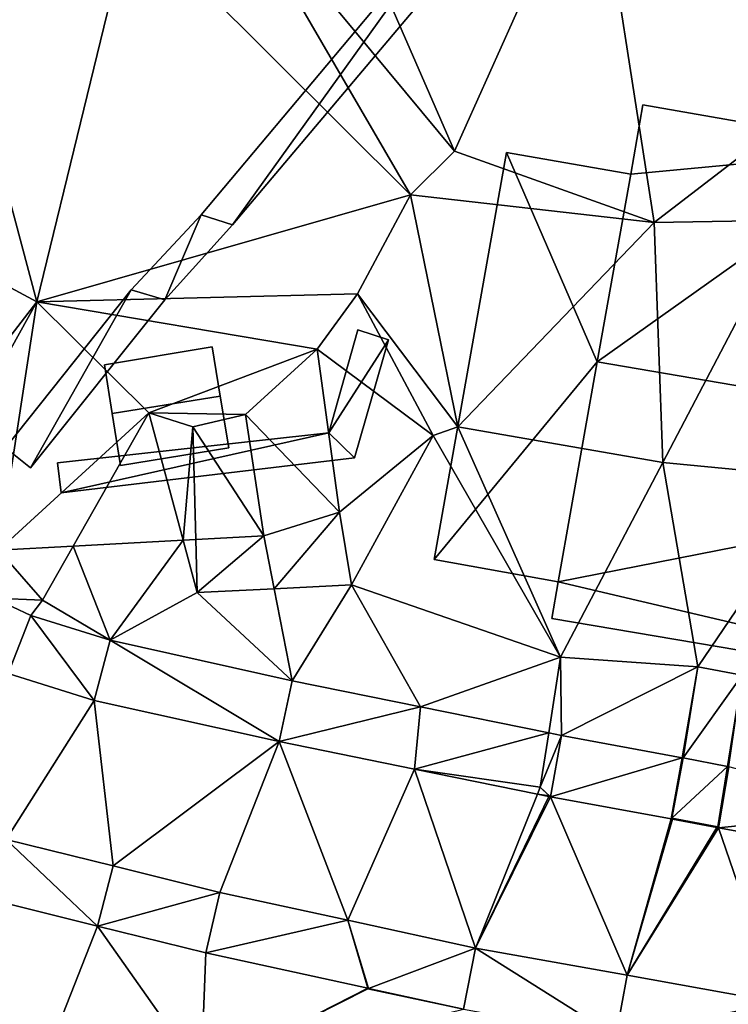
# Model space of a CAD drawing. Header units: inches. Extents: x 92348 to 92626, y 1600224 to 1600387.
# Tile 15 of 117: x 92435 to 92453, y 1600278 to 1600303. Entities that reach past the tile are written whole.
import ezdxf

# ---------------------------------------------------------------- set-up
doc = ezdxf.new("R2010")
doc.units = ezdxf.units.IN
doc.header["$MEASUREMENT"] = 0
for name, color, linetype in [('Bygning', 10, 'Continuous'), ('Objekter_Hekk', 10, 'Continuous'), ('Objekter_Mur', 10, 'Continuous'), ('Terreng_ortofoto', 10, 'Continuous'), ('Veg', 10, 'Continuous')]:
    doc.layers.add(name, color=color, linetype=linetype)

msp = doc.modelspace()

# ---------------------------------------------------------------- linework, layer by layer
at = {"layer": 'Bygning', "color": 74, "true_color": 0x55aa00}
for points in [[(92450.318, 1600299.137, 115.72), (92450.619, 1600300.861, 114.73), (92450.619, 1600300.861, 111.309), (92450.318, 1600299.137, 111.11)], [(92450.619, 1600300.861, 114.73), (92456.947, 1600299.762, 114.73), (92456.947, 1600299.762, 111.134), (92450.619, 1600300.861, 111.309)], [(92445.41, 1600289.525, 112.17), (92447.219, 1600299.679, 112.17), (92447.219, 1600299.679, 111.048), (92445.41, 1600289.525, 109.503)], [(92445.41, 1600289.525, 112.39), (92447.219, 1600299.679, 112.42), (92447.219, 1600299.679, 111.048), (92445.41, 1600289.525, 109.503)], [(92447.219, 1600299.679, 112.17), (92445.41, 1600289.525, 112.17), (92445.41, 1600289.525, 112.92), (92447.219, 1600299.679, 112.92)], [(92447.219, 1600299.679, 112.17), (92445.41, 1600289.525, 112.17), (92445.41, 1600289.525, 112.92), (92447.219, 1600299.679, 112.92)], [(92447.219, 1600299.679, 112.17), (92450.318, 1600299.137, 112.17), (92450.318, 1600299.137, 111.11), (92447.219, 1600299.679, 111.048)], [(92447.219, 1600299.679, 112.42), (92450.318, 1600299.137, 112.25), (92450.318, 1600299.137, 111.11), (92447.219, 1600299.679, 111.048)], [(92450.318, 1600299.137, 112.17), (92447.219, 1600299.679, 112.17), (92447.219, 1600299.679, 112.92), (92450.318, 1600299.137, 112.92)], [(92450.318, 1600299.137, 112.17), (92447.219, 1600299.679, 112.17), (92447.219, 1600299.679, 112.92), (92450.318, 1600299.137, 112.92)], [(92450.318, 1600299.137, 112.17), (92449.481, 1600294.453, 112.17), (92449.481, 1600294.453, 110.373), (92450.318, 1600299.137, 111.11)], [(92449.481, 1600294.453, 118.39), (92450.318, 1600299.137, 115.72), (92450.318, 1600299.137, 112.17), (92449.481, 1600294.453, 112.17)], [(92450.318, 1600299.137, 112.25), (92449.481, 1600294.453, 112.264), (92449.481, 1600294.453, 110.373), (92450.318, 1600299.137, 111.11)], [(92449.481, 1600294.453, 112.17), (92450.318, 1600299.137, 112.17), (92450.318, 1600299.137, 112.92), (92449.481, 1600294.453, 112.92)], [(92449.481, 1600294.453, 112.17), (92450.318, 1600299.137, 112.17), (92450.318, 1600299.137, 112.92), (92449.481, 1600294.453, 112.92)], [(92437.179, 1600294.381, 112.7), (92439.871, 1600294.828, 112.7), (92439.871, 1600294.828, 111.063), (92437.179, 1600294.381, 111.003)], [(92440.072, 1600293.603, 113.38), (92439.871, 1600294.828, 112.7), (92437.179, 1600294.381, 112.7), (92437.37, 1600293.166, 113.38)], [(92440.072, 1600293.603, 113.38), (92439.871, 1600294.828, 112.7), (92437.179, 1600294.381, 112.7), (92437.37, 1600293.166, 113.38)], [(92439.871, 1600294.828, 112.7), (92440.072, 1600293.603, 113.38), (92440.072, 1600293.603, 111.021), (92439.871, 1600294.828, 111.063)], [(92437.37, 1600293.166, 113.38), (92437.179, 1600294.381, 112.7), (92437.179, 1600294.381, 111.003), (92437.37, 1600293.166, 110.869)], [(92449.481, 1600294.453, 112.17), (92448.509, 1600288.972, 112.17), (92448.509, 1600288.972, 109.457), (92449.481, 1600294.453, 110.373)], [(92448.509, 1600288.972, 115.41), (92449.481, 1600294.453, 118.39), (92449.481, 1600294.453, 112.17), (92448.509, 1600288.972, 112.17)], [(92449.481, 1600294.453, 112.264), (92448.509, 1600288.972, 112.28), (92448.509, 1600288.972, 109.457), (92449.481, 1600294.453, 110.373)], [(92448.509, 1600288.972, 112.17), (92449.481, 1600294.453, 112.17), (92449.481, 1600294.453, 112.92), (92448.509, 1600288.972, 112.92)], [(92448.509, 1600288.972, 112.17), (92449.481, 1600294.453, 112.17), (92449.481, 1600294.453, 112.92), (92448.509, 1600288.972, 112.92)], [(92437.37, 1600293.166, 113.38), (92437.58, 1600291.87, 112.7), (92440.282, 1600292.307, 112.7), (92440.072, 1600293.603, 113.38)], [(92437.37, 1600293.166, 113.38), (92437.58, 1600291.87, 112.7), (92440.282, 1600292.307, 112.7), (92440.072, 1600293.603, 113.38)], [(92440.072, 1600293.603, 113.38), (92440.282, 1600292.307, 112.7), (92440.282, 1600292.307, 110.765), (92440.072, 1600293.603, 111.021)], [(92437.58, 1600291.87, 112.7), (92437.37, 1600293.166, 113.38), (92437.37, 1600293.166, 110.869), (92437.58, 1600291.87, 110.603)], [(92440.282, 1600292.307, 112.7), (92437.58, 1600291.87, 112.7), (92437.58, 1600291.87, 110.603), (92440.282, 1600292.307, 110.765)], [(92448.509, 1600288.972, 112.17), (92445.41, 1600289.525, 112.17), (92445.41, 1600289.525, 109.503), (92448.509, 1600288.972, 109.457)], [(92448.509, 1600288.972, 112.28), (92445.41, 1600289.525, 112.39), (92445.41, 1600289.525, 109.503), (92448.509, 1600288.972, 109.457)], [(92445.41, 1600289.525, 112.17), (92448.509, 1600288.972, 112.17), (92448.509, 1600288.972, 112.92), (92445.41, 1600289.525, 112.92)], [(92445.41, 1600289.525, 112.17), (92448.509, 1600288.972, 112.17), (92448.509, 1600288.972, 112.92), (92445.41, 1600289.525, 112.92)], [(92448.348, 1600288.056, 114.91), (92448.509, 1600288.972, 115.41), (92448.509, 1600288.972, 109.457), (92448.348, 1600288.056, 109.307)], [(92462.839, 1600285.605, 114.91), (92448.348, 1600288.056, 114.91), (92448.348, 1600288.056, 109.307), (92462.839, 1600285.605, 109.194)]]:
    msp.add_3dface(points, dxfattribs=at)
at = {"layer": 'Terreng_ortofoto'}
for points in [[(92445.919, 1600299.712, 111), (92442.398, 1600307.778, 111.5), (92440.128, 1600306.68, 111.47)], [(92445.919, 1600299.712, 111), (92449.413, 1600307.495, 112), (92442.398, 1600307.778, 111.5)], [(92450.9, 1600297.934, 111), (92449.413, 1600307.495, 112), (92445.919, 1600299.712, 111)], [(92450.9, 1600297.934, 111), (92457.423, 1600302.934, 111.654), (92449.413, 1600307.495, 112)], [(92457.423, 1600302.934, 111.654), (92456.785, 1600306.512, 112), (92449.413, 1600307.495, 112)], [(92444.823, 1600298.617, 111), (92440.128, 1600306.68, 111.47), (92437.841, 1600305.573, 111.44)], [(92445.919, 1600299.712, 111), (92440.128, 1600306.68, 111.47), (92444.823, 1600298.617, 111)], [(92437.841, 1600305.573, 111.44), (92433.571, 1600303.141, 111.38), (92435.494, 1600295.954, 111)], [(92444.823, 1600298.617, 111), (92437.841, 1600305.573, 111.44), (92435.494, 1600295.954, 111)], [(92435.494, 1600295.954, 111), (92433.571, 1600303.141, 111.38), (92433.755, 1600296.885, 111)], [(92450.9, 1600297.934, 111), (92454.284, 1600297.985, 111), (92457.423, 1600302.934, 111.654)], [(92450.9, 1600297.934, 111), (92445.919, 1600299.712, 111), (92444.823, 1600298.617, 111)], [(92444.823, 1600298.617, 111), (92435.494, 1600295.954, 111), (92443.494, 1600296.147, 111)], [(92445.998, 1600292.836, 110), (92444.823, 1600298.617, 111), (92443.494, 1600296.147, 111)], [(92445.998, 1600292.836, 110), (92450.9, 1600297.934, 111), (92444.823, 1600298.617, 111)], [(92451.12, 1600291.946, 110), (92450.9, 1600297.934, 111), (92445.998, 1600292.836, 110)], [(92451.12, 1600291.946, 110), (92454.284, 1600297.985, 111), (92450.9, 1600297.934, 111)], [(92451.12, 1600291.946, 110), (92455.184, 1600291.55, 110), (92454.284, 1600297.985, 111)], [(92431.349, 1600290.589, 110.075), (92435.494, 1600295.954, 111), (92433.755, 1600296.885, 111)], [(92442.491, 1600294.769, 111), (92443.494, 1600296.147, 111), (92435.494, 1600295.954, 111)], [(92445.383, 1600292.62, 110), (92443.494, 1600296.147, 111), (92442.491, 1600294.769, 111)], [(92445.998, 1600292.836, 110), (92443.494, 1600296.147, 111), (92445.383, 1600292.62, 110)], [(92431.349, 1600290.589, 110.075), (92432.2, 1600290.017, 109.997), (92435.494, 1600295.954, 111)], [(92432.2, 1600290.017, 109.997), (92434.539, 1600289.762, 110), (92435.494, 1600295.954, 111)], [(92438.291, 1600293.186, 111), (92435.494, 1600295.954, 111), (92434.539, 1600289.762, 110)], [(92438.291, 1600293.186, 111), (92442.491, 1600294.769, 111), (92435.494, 1600295.954, 111)], [(92438.291, 1600293.186, 111), (92440.702, 1600293.14, 111), (92442.491, 1600294.769, 111)], [(92442.491, 1600294.769, 111), (92440.702, 1600293.14, 111), (92443.046, 1600290.704, 110)], [(92445.383, 1600292.62, 110), (92442.491, 1600294.769, 111), (92443.046, 1600290.704, 110)], [(92438.291, 1600293.186, 111), (92434.539, 1600289.762, 110), (92436.398, 1600289.862, 110)], [(92438.291, 1600293.186, 111), (92436.398, 1600289.862, 110), (92439.146, 1600290.009, 110)], [(92438.291, 1600293.186, 111), (92439.146, 1600290.009, 110), (92439.384, 1600292.831, 111)], [(92438.291, 1600293.186, 111), (92439.384, 1600292.831, 111), (92440.702, 1600293.14, 111)], [(92439.384, 1600292.831, 111), (92441.161, 1600290.117, 110), (92440.702, 1600293.14, 111)], [(92443.046, 1600290.704, 110), (92440.702, 1600293.14, 111), (92441.161, 1600290.117, 110)], [(92439.384, 1600292.831, 111), (92439.146, 1600290.009, 110), (92439.461, 1600290.026, 110)], [(92439.384, 1600292.831, 111), (92439.461, 1600290.026, 110), (92441.161, 1600290.117, 110)], [(92448.563, 1600287.09, 109.16), (92445.998, 1600292.836, 110), (92445.383, 1600292.62, 110)], [(92451.12, 1600291.946, 110), (92445.998, 1600292.836, 110), (92448.563, 1600287.09, 109.16)], [(92445.383, 1600292.62, 110), (92443.046, 1600290.704, 110), (92443.344, 1600288.892, 109.37)], [(92448.563, 1600287.09, 109.16), (92445.383, 1600292.62, 110), (92443.344, 1600288.892, 109.37)], [(92451.12, 1600291.946, 110), (92448.563, 1600287.09, 109.16), (92451.989, 1600286.85, 109.16)], [(92451.12, 1600291.946, 110), (92451.989, 1600286.85, 109.16), (92455.184, 1600291.55, 110)], [(92451.989, 1600286.85, 109.16), (92453.095, 1600286.644, 109.16), (92455.184, 1600291.55, 110)], [(92443.046, 1600290.704, 110), (92441.161, 1600290.117, 110), (92441.417, 1600288.798, 109.393)], [(92443.046, 1600290.704, 110), (92441.417, 1600288.798, 109.393), (92443.344, 1600288.892, 109.37)], [(92439.146, 1600290.009, 110), (92436.398, 1600289.862, 110), (92437.323, 1600287.511, 109.458)], [(92439.146, 1600290.009, 110), (92437.323, 1600287.511, 109.458), (92439.497, 1600288.704, 109.415)], [(92439.146, 1600290.009, 110), (92439.497, 1600288.704, 109.415), (92439.461, 1600290.026, 110)], [(92441.161, 1600290.117, 110), (92439.461, 1600290.026, 110), (92439.497, 1600288.704, 109.415)], [(92441.161, 1600290.117, 110), (92439.497, 1600288.704, 109.415), (92441.417, 1600288.798, 109.393)], [(92435.63, 1600288.514, 109.46), (92434.539, 1600289.762, 110), (92434.417, 1600288.562, 109.551)], [(92436.398, 1600289.862, 110), (92434.539, 1600289.762, 110), (92435.63, 1600288.514, 109.46)], [(92436.398, 1600289.862, 110), (92435.63, 1600288.514, 109.46), (92437.323, 1600287.511, 109.458)], [(92441.417, 1600288.798, 109.393), (92439.497, 1600288.704, 109.415), (92441.864, 1600286.499, 109.339)], [(92443.344, 1600288.892, 109.37), (92441.417, 1600288.798, 109.393), (92441.864, 1600286.499, 109.339)], [(92445.066, 1600285.85, 109.252), (92443.344, 1600288.892, 109.37), (92441.864, 1600286.499, 109.339)], [(92448.563, 1600287.09, 109.16), (92443.344, 1600288.892, 109.37), (92445.066, 1600285.85, 109.252)], [(92435.63, 1600288.514, 109.46), (92434.417, 1600288.562, 109.551), (92435.339, 1600288.13, 109.48)], [(92435.339, 1600288.13, 109.48), (92434.417, 1600288.562, 109.551), (92434.777, 1600286.682, 109.54)], [(92435.63, 1600288.514, 109.46), (92435.339, 1600288.13, 109.48), (92437.323, 1600287.511, 109.458)], [(92441.864, 1600286.499, 109.339), (92439.497, 1600288.704, 109.415), (92437.323, 1600287.511, 109.458)], [(92435.339, 1600288.13, 109.48), (92434.777, 1600286.682, 109.54), (92436.923, 1600286.012, 109.53)], [(92435.339, 1600288.13, 109.48), (92436.923, 1600286.012, 109.53), (92437.323, 1600287.511, 109.458)], [(92441.541, 1600284.983, 109.27), (92437.323, 1600287.511, 109.458), (92436.923, 1600286.012, 109.53)], [(92441.541, 1600284.983, 109.27), (92441.864, 1600286.499, 109.339), (92437.323, 1600287.511, 109.458)], [(92448.269, 1600285.201, 109.166), (92448.563, 1600287.09, 109.16), (92445.066, 1600285.85, 109.252)], [(92448.589, 1600285.136, 109.175), (92448.563, 1600287.09, 109.16), (92448.269, 1600285.201, 109.166)], [(92448.589, 1600285.136, 109.175), (92451.989, 1600286.85, 109.16), (92448.563, 1600287.09, 109.16)], [(92451.602, 1600284.58, 109.1), (92451.989, 1600286.85, 109.16), (92448.589, 1600285.136, 109.175)], [(92451.602, 1600284.58, 109.1), (92451.627, 1600284.576, 109.1), (92451.989, 1600286.85, 109.16)], [(92451.627, 1600284.576, 109.1), (92453.095, 1600286.644, 109.16), (92451.989, 1600286.85, 109.16)], [(92434.73, 1600282.541, 109.38), (92436.923, 1600286.012, 109.53), (92434.777, 1600286.682, 109.54)], [(92451.627, 1600284.576, 109.1), (92452.732, 1600284.366, 109.094), (92453.095, 1600286.644, 109.16)], [(92452.769, 1600284.359, 109.094), (92453.095, 1600286.644, 109.16), (92452.732, 1600284.366, 109.094)], [(92441.541, 1600284.983, 109.27), (92445.066, 1600285.85, 109.252), (92441.864, 1600286.499, 109.339)], [(92437.396, 1600281.883, 109.32), (92436.923, 1600286.012, 109.53), (92434.73, 1600282.541, 109.38)], [(92441.541, 1600284.983, 109.27), (92436.923, 1600286.012, 109.53), (92437.396, 1600281.883, 109.32)], [(92444.917, 1600284.299, 109.22), (92445.066, 1600285.85, 109.252), (92441.541, 1600284.983, 109.27)], [(92444.917, 1600284.299, 109.22), (92448.269, 1600285.201, 109.166), (92445.066, 1600285.85, 109.252)], [(92444.917, 1600284.299, 109.22), (92448.059, 1600283.85, 109.17), (92448.269, 1600285.201, 109.166)], [(92448.059, 1600283.85, 109.17), (92448.589, 1600285.136, 109.175), (92448.269, 1600285.201, 109.166)], [(92448.059, 1600283.85, 109.17), (92448.314, 1600283.61, 109.17), (92448.589, 1600285.136, 109.175)], [(92451.602, 1600284.58, 109.1), (92448.589, 1600285.136, 109.175), (92448.314, 1600283.61, 109.17)], [(92441.541, 1600284.983, 109.27), (92437.396, 1600281.883, 109.32), (92440.063, 1600281.225, 109.26)], [(92441.541, 1600284.983, 109.27), (92440.063, 1600281.225, 109.26), (92443.254, 1600280.53, 109.16)], [(92444.917, 1600284.299, 109.22), (92441.541, 1600284.983, 109.27), (92443.254, 1600280.53, 109.16)], [(92451.322, 1600283.056, 109.06), (92451.602, 1600284.58, 109.1), (92448.314, 1600283.61, 109.17)], [(92451.322, 1600283.056, 109.06), (92451.345, 1600283.072, 109.06), (92451.602, 1600284.58, 109.1)], [(92451.602, 1600284.58, 109.1), (92451.345, 1600283.072, 109.06), (92451.627, 1600284.576, 109.1)], [(92451.345, 1600283.072, 109.06), (92452.732, 1600284.366, 109.094), (92451.627, 1600284.576, 109.1)], [(92444.917, 1600284.299, 109.22), (92443.254, 1600280.53, 109.16), (92446.444, 1600279.835, 109.06)], [(92444.917, 1600284.299, 109.22), (92446.444, 1600279.835, 109.06), (92447.989, 1600283.676, 109.174)], [(92444.917, 1600284.299, 109.22), (92447.989, 1600283.676, 109.174), (92448.059, 1600283.85, 109.17)], [(92451.345, 1600283.072, 109.06), (92452.491, 1600282.855, 109.05), (92452.732, 1600284.366, 109.094)], [(92452.769, 1600284.359, 109.094), (92452.732, 1600284.366, 109.094), (92452.491, 1600282.855, 109.05)], [(92452.508, 1600282.831, 109.05), (92452.769, 1600284.359, 109.094), (92452.491, 1600282.855, 109.05)], [(92452.508, 1600282.831, 109.05), (92456.841, 1600283.284, 109.01), (92452.769, 1600284.359, 109.094)], [(92448.059, 1600283.85, 109.17), (92447.989, 1600283.676, 109.174), (92448.28, 1600283.628, 109.17)], [(92448.059, 1600283.85, 109.17), (92448.28, 1600283.628, 109.17), (92448.314, 1600283.61, 109.17)], [(92447.989, 1600283.676, 109.174), (92446.444, 1600279.835, 109.06), (92448.274, 1600283.618, 109.17)], [(92448.314, 1600283.61, 109.17), (92448.274, 1600283.618, 109.17), (92446.444, 1600279.835, 109.06)], [(92448.314, 1600283.61, 109.17), (92446.444, 1600279.835, 109.06), (92450.226, 1600279.156, 108.975)], [(92447.989, 1600283.676, 109.174), (92448.274, 1600283.618, 109.17), (92448.28, 1600283.628, 109.17)], [(92448.314, 1600283.61, 109.17), (92448.28, 1600283.628, 109.17), (92448.274, 1600283.618, 109.17)], [(92451.322, 1600283.056, 109.06), (92448.314, 1600283.61, 109.17), (92450.226, 1600279.156, 108.975)], [(92451.322, 1600283.056, 109.06), (92451.362, 1600283.048, 109.06), (92451.345, 1600283.072, 109.06)], [(92451.345, 1600283.072, 109.06), (92451.362, 1600283.048, 109.06), (92452.491, 1600282.855, 109.05)], [(92452.508, 1600282.831, 109.05), (92456.693, 1600282.08, 108.97), (92456.841, 1600283.284, 109.01)], [(92451.322, 1600283.056, 109.06), (92450.226, 1600279.156, 108.975), (92451.362, 1600283.048, 109.06)], [(92451.362, 1600283.048, 109.06), (92450.226, 1600279.156, 108.975), (92452.468, 1600282.839, 109.05)], [(92450.226, 1600279.156, 108.975), (92452.508, 1600282.831, 109.05), (92452.468, 1600282.839, 109.05)], [(92450.226, 1600279.156, 108.975), (92454.007, 1600278.477, 108.89), (92452.508, 1600282.831, 109.05)], [(92451.362, 1600283.048, 109.06), (92452.468, 1600282.839, 109.05), (92452.491, 1600282.855, 109.05)], [(92452.508, 1600282.831, 109.05), (92452.491, 1600282.855, 109.05), (92452.468, 1600282.839, 109.05)], [(92454.007, 1600278.477, 108.89), (92456.693, 1600282.08, 108.97), (92452.508, 1600282.831, 109.05)], [(92437.005, 1600280.383, 109.267), (92434.73, 1600282.541, 109.38), (92434.298, 1600281.051, 109.353)], [(92437.005, 1600280.383, 109.267), (92437.396, 1600281.883, 109.32), (92434.73, 1600282.541, 109.38)], [(92437.005, 1600280.383, 109.267), (92440.063, 1600281.225, 109.26), (92437.396, 1600281.883, 109.32)], [(92439.712, 1600279.715, 109.182), (92440.063, 1600281.225, 109.26), (92437.005, 1600280.383, 109.267)], [(92439.712, 1600279.715, 109.182), (92443.254, 1600280.53, 109.16), (92440.063, 1600281.225, 109.26)], [(92437.005, 1600280.383, 109.267), (92434.298, 1600281.051, 109.353), (92434.788, 1600274.737, 109)], [(92439.597, 1600276.716, 109), (92437.005, 1600280.383, 109.267), (92434.788, 1600274.737, 109)], [(92439.597, 1600276.716, 109), (92439.712, 1600279.715, 109.182), (92437.005, 1600280.383, 109.267)], [(92439.712, 1600279.715, 109.182), (92443.751, 1600278.835, 109.001), (92443.254, 1600280.53, 109.16)], [(92446.444, 1600279.835, 109.06), (92443.254, 1600280.53, 109.16), (92443.773, 1600278.831, 109)], [(92443.254, 1600280.53, 109.16), (92443.751, 1600278.835, 109.001), (92443.773, 1600278.831, 109)], [(92439.597, 1600276.716, 109), (92443.751, 1600278.835, 109.001), (92439.712, 1600279.715, 109.182)], [(92446.142, 1600278.314, 109.003), (92446.444, 1600279.835, 109.06), (92443.773, 1600278.831, 109)], [(92449.944, 1600277.632, 108.916), (92446.444, 1600279.835, 109.06), (92446.142, 1600278.314, 109.003)], [(92449.944, 1600277.632, 108.916), (92450.226, 1600279.156, 108.975), (92446.444, 1600279.835, 109.06)], [(92449.944, 1600277.632, 108.916), (92454.007, 1600278.477, 108.89), (92450.226, 1600279.156, 108.975)], [(92439.597, 1600276.716, 109), (92443.755, 1600278.822, 109), (92443.751, 1600278.835, 109.001)], [(92446.142, 1600278.314, 109.003), (92443.755, 1600278.822, 109), (92439.597, 1600276.716, 109)], [(92443.755, 1600278.822, 109), (92443.773, 1600278.831, 109), (92443.751, 1600278.835, 109.001)], [(92446.142, 1600278.314, 109.003), (92443.773, 1600278.831, 109), (92443.755, 1600278.822, 109)], [(92449.944, 1600277.632, 108.916), (92453.745, 1600276.949, 108.829), (92454.007, 1600278.477, 108.89)]]:
    msp.add_3dface(points, dxfattribs=at)
at = {"layer": 'Veg', "color": 7}
for points in [[(92434.777, 1600286.682, 109.54), (92434.73, 1600282.541, 109.38), (92436.923, 1600286.012, 109.53)], [(92436.923, 1600286.012, 109.53), (92434.73, 1600282.541, 109.38), (92437.396, 1600281.883, 109.32)], [(92436.923, 1600286.012, 109.53), (92437.396, 1600281.883, 109.32), (92441.541, 1600284.983, 109.27)], [(92437.396, 1600281.883, 109.32), (92440.063, 1600281.225, 109.26), (92441.541, 1600284.983, 109.27)], [(92441.541, 1600284.983, 109.27), (92440.063, 1600281.225, 109.26), (92443.254, 1600280.53, 109.16)], [(92441.541, 1600284.983, 109.27), (92443.254, 1600280.53, 109.16), (92444.917, 1600284.299, 109.22)], [(92444.917, 1600284.299, 109.22), (92443.254, 1600280.53, 109.16), (92446.444, 1600279.835, 109.06)], [(92444.917, 1600284.299, 109.22), (92446.444, 1600279.835, 109.06), (92447.989, 1600283.676, 109.174)], [(92447.989, 1600283.676, 109.174), (92446.444, 1600279.835, 109.06), (92448.274, 1600283.618, 109.17)], [(92448.274, 1600283.618, 109.17), (92446.444, 1600279.835, 109.06), (92448.314, 1600283.61, 109.17)], [(92448.314, 1600283.61, 109.17), (92446.444, 1600279.835, 109.06), (92450.226, 1600279.156, 108.975)], [(92448.314, 1600283.61, 109.17), (92450.226, 1600279.156, 108.975), (92451.322, 1600283.056, 109.06)], [(92451.322, 1600283.056, 109.06), (92450.226, 1600279.156, 108.975), (92451.362, 1600283.048, 109.06)], [(92451.362, 1600283.048, 109.06), (92450.226, 1600279.156, 108.975), (92452.468, 1600282.839, 109.05)], [(92452.468, 1600282.839, 109.05), (92450.226, 1600279.156, 108.975), (92452.508, 1600282.831, 109.05)], [(92452.508, 1600282.831, 109.05), (92450.226, 1600279.156, 108.975), (92454.007, 1600278.477, 108.89)], [(92452.508, 1600282.831, 109.05), (92454.007, 1600278.477, 108.89), (92456.693, 1600282.08, 108.97)]]:
    msp.add_3dface(points, dxfattribs=at)

# ---------------------------------------------------------------- meshes
at = {"layer": 'Bygning', "color": 74, "true_color": 0x55aa00}
mesh = msp.add_polyface(dxfattribs=at)
corners = [(92450.318, 1600299.137, 115.72), (92456.947, 1600299.762, 114.73), (92450.619, 1600300.861, 114.73), (92463.909, 1600291.994, 118.39), (92449.481, 1600294.453, 118.39), (92464.903, 1600297.694, 115.11), (92465.019, 1600298.352, 114.73)]
mesh.append_faces([[corners[k] for k in face] for face in [(3, 5, 1), (1, 5, 6), (4, 1, 0), (3, 1, 4), (0, 1, 2)]])
mesh = msp.add_polyface(dxfattribs=at)
corners = [(92450.318, 1600299.137, 115.72), (92456.947, 1600299.762, 114.73), (92450.619, 1600300.861, 114.73), (92463.909, 1600291.994, 118.39), (92449.481, 1600294.453, 118.39), (92464.903, 1600297.694, 115.11), (92465.019, 1600298.352, 114.73)]
mesh.append_faces([[corners[k] for k in face] for face in [(3, 5, 1), (1, 5, 6), (4, 1, 0), (3, 1, 4), (0, 1, 2)]])
mesh = msp.add_polyface(dxfattribs=at)
corners = [(92448.509, 1600288.972, 112.28), (92449.481, 1600294.453, 112.264), (92445.41, 1600289.525, 112.39), (92447.219, 1600299.679, 112.42), (92450.318, 1600299.137, 112.25)]
mesh.append_faces([[corners[k] for k in face] for face in [(1, 4, 3), (2, 1, 3), (0, 1, 2)]])
mesh = msp.add_polyface(dxfattribs=at)
corners = [(92445.41, 1600289.525, 112.17), (92449.481, 1600294.453, 112.17), (92447.219, 1600299.679, 112.17), (92450.318, 1600299.137, 112.17), (92448.509, 1600288.972, 112.17)]
mesh.append_faces([[corners[k] for k in face] for face in [(4, 1, 0), (2, 1, 3), (0, 1, 2)]])
mesh = msp.add_polyface(dxfattribs=at)
corners = [(92445.41, 1600289.525, 112.17), (92449.481, 1600294.453, 112.17), (92447.219, 1600299.679, 112.17), (92450.318, 1600299.137, 112.17), (92448.509, 1600288.972, 112.17)]
mesh.append_faces([[corners[k] for k in face] for face in [(4, 1, 0), (2, 1, 3), (0, 1, 2)]])
mesh = msp.add_polyface(dxfattribs=at)
corners = [(92448.509, 1600288.972, 112.28), (92449.481, 1600294.453, 112.264), (92445.41, 1600289.525, 112.39), (92447.219, 1600299.679, 112.42), (92450.318, 1600299.137, 112.25)]
mesh.append_faces([[corners[k] for k in face] for face in [(1, 4, 3), (2, 1, 3), (0, 1, 2)]])
mesh = msp.add_polyface(dxfattribs=at)
corners = [(92462.839, 1600285.605, 114.91), (92463.909, 1600291.994, 118.39), (92448.509, 1600288.972, 115.41), (92448.348, 1600288.056, 114.91), (92449.481, 1600294.453, 118.39)]
mesh.append_faces([[corners[k] for k in face] for face in [(1, 4, 2), (0, 2, 3), (0, 1, 2)]])
mesh = msp.add_polyface(dxfattribs=at)
corners = [(92462.839, 1600285.605, 114.91), (92463.909, 1600291.994, 118.39), (92448.509, 1600288.972, 115.41), (92448.348, 1600288.056, 114.91), (92449.481, 1600294.453, 118.39)]
mesh.append_faces([[corners[k] for k in face] for face in [(1, 4, 2), (0, 2, 3), (0, 1, 2)]])
at = {"layer": 'Objekter_Hekk', "color": 24, "true_color": 0xaa170d}
mesh = msp.add_polyface(dxfattribs=at)
corners = [(92446.258, 1600306.062, 111.624), (92440.379, 1600297.875, 111.15), (92446.867, 1600305.562, 111.623), (92437.848, 1600296.25, 111.102), (92434.711, 1600292.312, 110.407), (92435.336, 1600291.812, 110.394), (92439.59, 1600298.125, 111.176), (92438.691, 1600296, 111.112), (92446.258, 1600306.062, 112.41), (92440.379, 1600297.875, 112.16), (92446.867, 1600305.562, 112.41), (92437.848, 1600296.25, 111.77), (92434.711, 1600292.312, 111.45), (92435.336, 1600291.812, 111.45), (92439.59, 1600298.125, 112.16), (92438.691, 1600296, 111.77)]
mesh.append_faces([[corners[k] for k in face] for face in [(14, 8, 0), (14, 0, 6), (9, 15, 1), (15, 7, 1), (15, 13, 7), (13, 5, 7), (13, 12, 4), (13, 4, 5), (10, 9, 2), (9, 1, 2), (8, 10, 0), (10, 2, 0), (13, 12, 4), (13, 4, 5), (11, 14, 6), (11, 6, 3), (12, 11, 3), (12, 3, 4), (9, 15, 1), (15, 7, 1), (10, 9, 2), (9, 1, 2), (12, 11, 3), (12, 3, 4), (14, 8, 0), (14, 0, 6), (11, 14, 6), (11, 6, 3), (8, 10, 0), (10, 2, 0), (9, 8, 14), (14, 11, 15), (15, 11, 13), (14, 15, 9), (11, 12, 13), (8, 9, 10), (15, 13, 7), (13, 5, 7), (9, 8, 14), (14, 11, 15), (15, 11, 13), (14, 15, 9), (11, 12, 13), (8, 9, 10), (1, 0, 6), (6, 3, 7), (7, 3, 5), (6, 7, 1), (3, 4, 5), (0, 1, 2), (1, 0, 6), (6, 3, 7), (7, 3, 5), (6, 7, 1), (3, 4, 5), (0, 1, 2)]], dxfattribs={"color": 84})
mesh = msp.add_polyface(dxfattribs=at)
corners = [(92446.258, 1600306.062, 111.624), (92440.379, 1600297.875, 111.15), (92446.867, 1600305.562, 111.623), (92437.848, 1600296.25, 111.102), (92434.711, 1600292.312, 110.407), (92435.336, 1600291.812, 110.394), (92439.59, 1600298.125, 111.176), (92438.691, 1600296, 111.112), (92446.258, 1600306.062, 112.41), (92440.379, 1600297.875, 112.16), (92446.867, 1600305.562, 112.41), (92437.848, 1600296.25, 111.77), (92434.711, 1600292.312, 111.45), (92435.336, 1600291.812, 111.45), (92439.59, 1600298.125, 112.16), (92438.691, 1600296, 111.77)]
mesh.append_faces([[corners[k] for k in face] for face in [(14, 8, 0), (14, 0, 6), (9, 15, 1), (15, 7, 1), (15, 13, 7), (13, 5, 7), (13, 12, 4), (13, 4, 5), (10, 9, 2), (9, 1, 2), (8, 10, 0), (10, 2, 0), (13, 12, 4), (13, 4, 5), (11, 14, 6), (11, 6, 3), (12, 11, 3), (12, 3, 4), (9, 15, 1), (15, 7, 1), (10, 9, 2), (9, 1, 2), (12, 11, 3), (12, 3, 4), (14, 8, 0), (14, 0, 6), (11, 14, 6), (11, 6, 3), (8, 10, 0), (10, 2, 0), (9, 8, 14), (14, 11, 15), (15, 11, 13), (14, 15, 9), (11, 12, 13), (8, 9, 10), (15, 13, 7), (13, 5, 7), (9, 8, 14), (14, 11, 15), (15, 11, 13), (14, 15, 9), (11, 12, 13), (8, 9, 10), (1, 0, 6), (6, 3, 7), (7, 3, 5), (6, 7, 1), (3, 4, 5), (0, 1, 2), (1, 0, 6), (6, 3, 7), (7, 3, 5), (6, 7, 1), (3, 4, 5), (0, 1, 2)]])
mesh = msp.add_polyface(dxfattribs=at)
corners = [(92443.418, 1600292.062, 110.231), (92444.273, 1600295, 110.664), (92442.777, 1600292.688, 110.488), (92443.508, 1600295.25, 110.854), (92436.098, 1600291.188, 110.416), (92436.004, 1600291.938, 110.511), (92444.273, 1600295, 112.55), (92443.508, 1600295.25, 112.55), (92436.098, 1600291.188, 112.15), (92436.004, 1600291.938, 112.15), (92443.418, 1600292.062, 112.33), (92442.777, 1600292.688, 112.33)]
mesh.append_faces([[corners[k] for k in face] for face in [(9, 11, 2), (9, 2, 5), (6, 10, 1), (10, 0, 1), (10, 8, 4), (10, 4, 0), (8, 9, 5), (8, 5, 4), (11, 7, 3), (11, 3, 2), (9, 8, 11), (8, 10, 11), (6, 7, 11), (10, 6, 11), (6, 10, 1), (10, 0, 1), (11, 7, 3), (11, 3, 2), (7, 6, 3), (6, 1, 3), (10, 8, 4), (10, 4, 0), (9, 11, 2), (9, 2, 5), (5, 4, 2), (4, 0, 2), (1, 3, 2), (0, 1, 2), (9, 8, 11), (8, 10, 11), (6, 7, 11), (10, 6, 11), (8, 9, 5), (8, 5, 4), (7, 6, 3), (6, 1, 3), (5, 4, 2), (4, 0, 2), (1, 3, 2), (0, 1, 2)]], dxfattribs={"color": 84})
mesh = msp.add_polyface(dxfattribs=at)
corners = [(92443.418, 1600292.062, 110.231), (92444.273, 1600295, 110.664), (92442.777, 1600292.688, 110.488), (92443.508, 1600295.25, 110.854), (92436.098, 1600291.188, 110.416), (92436.004, 1600291.938, 110.511), (92444.273, 1600295, 112.55), (92443.508, 1600295.25, 112.55), (92436.098, 1600291.188, 112.15), (92436.004, 1600291.938, 112.15), (92443.418, 1600292.062, 112.33), (92442.777, 1600292.688, 112.33)]
mesh.append_faces([[corners[k] for k in face] for face in [(9, 11, 2), (9, 2, 5), (6, 10, 1), (10, 0, 1), (10, 8, 4), (10, 4, 0), (8, 9, 5), (8, 5, 4), (11, 7, 3), (11, 3, 2), (9, 8, 11), (8, 10, 11), (6, 7, 11), (10, 6, 11), (6, 10, 1), (10, 0, 1), (11, 7, 3), (11, 3, 2), (7, 6, 3), (6, 1, 3), (10, 8, 4), (10, 4, 0), (9, 11, 2), (9, 2, 5), (5, 4, 2), (4, 0, 2), (1, 3, 2), (0, 1, 2), (9, 8, 11), (8, 10, 11), (6, 7, 11), (10, 6, 11), (8, 9, 5), (8, 5, 4), (7, 6, 3), (6, 1, 3), (5, 4, 2), (4, 0, 2), (1, 3, 2), (0, 1, 2)]])
at = {"layer": 'Objekter_Mur', "color": 24, "true_color": 0xaa170d}
mesh = msp.add_polyface(dxfattribs=at)
corners = [(92522.328, 1600295.5, 107.395), (92522.379, 1600295.938, 107.395), (92522.379, 1600295.938, 106.395), (92522.328, 1600295.5, 106.395), (92427.25, 1600334.688, 116.622), (92427.516, 1600333.5, 116.622), (92427.82, 1600333.562, 116.622), (92427.668, 1600334.75, 116.622), (92427.941, 1600333.625, 116.622), (92427.25, 1600334.688, 115.622), (92427.516, 1600333.5, 115.622), (92427.941, 1600333.625, 115.622), (92427.668, 1600334.75, 115.622), (92427.82, 1600333.562, 115.622), (92522.523, 1600297.188, 108.43), (92522.562, 1600297.562, 108.43), (92522.562, 1600297.562, 107.43), (92522.523, 1600297.188, 107.43), (92522.414, 1600296.25, 107.83), (92522.449, 1600296.562, 107.83), (92522.449, 1600296.562, 106.83), (92522.414, 1600296.25, 106.83), (92522.449, 1600296.562, 108.03), (92522.488, 1600296.875, 108.03), (92522.488, 1600296.875, 107.03), (92522.449, 1600296.562, 107.03), (92522.598, 1600297.875, 108.815), (92522.629, 1600298.125, 108.815), (92522.629, 1600298.125, 107.815), (92522.598, 1600297.875, 107.815), (92522.488, 1600296.875, 108.23), (92522.523, 1600297.188, 108.23), (92522.523, 1600297.188, 107.23), (92522.488, 1600296.875, 107.23), (92522.379, 1600295.938, 107.63), (92522.414, 1600296.25, 107.63), (92522.414, 1600296.25, 106.63), (92522.379, 1600295.938, 106.63), (92522.629, 1600298.125, 108.963), (92522.652, 1600298.312, 108.963), (92522.652, 1600298.312, 107.963), (92522.629, 1600298.125, 107.963), (92522.562, 1600297.562, 108.63), (92522.598, 1600297.875, 108.63), (92522.598, 1600297.875, 107.63), (92522.562, 1600297.562, 107.63), (92524.062, 1600295.75, 107.395), (92524.016, 1600295.312, 107.395)]
mesh.append_faces([[corners[k] for k in face] for face in [(0, 1, 2), (0, 2, 3), (4, 5, 6), (7, 6, 8), (7, 4, 6), (4, 5, 6), (7, 6, 8), (7, 4, 6), (5, 9, 10), (7, 8, 11), (7, 11, 12), (4, 7, 12), (8, 6, 13), (8, 13, 11), (14, 15, 16), (14, 16, 17), (18, 19, 20), (18, 20, 21), (22, 23, 24), (22, 24, 25), (26, 27, 28), (26, 28, 29), (22, 23, 24), (22, 24, 25), (4, 7, 12), (14, 15, 16), (14, 16, 17), (30, 31, 32), (30, 32, 33), (30, 31, 32), (30, 32, 33), (18, 19, 20), (18, 20, 21), (34, 35, 36), (34, 36, 37), (34, 35, 36), (34, 36, 37), (7, 8, 11), (7, 11, 12), (38, 39, 40), (38, 40, 41), (26, 27, 28), (26, 28, 29), (42, 43, 44), (42, 44, 45), (42, 43, 44), (42, 44, 45), (38, 39, 40), (38, 40, 41), (6, 5, 10), (6, 10, 13), (8, 6, 13), (8, 13, 11), (46, 1, 0), (5, 9, 10), (6, 5, 10), (6, 10, 13), (46, 1, 0), (47, 0, 3), (0, 1, 2), (0, 2, 3), (47, 0, 3)]], dxfattribs={"color": 254})
mesh = msp.add_polyface(dxfattribs=at)
corners = [(92522.328, 1600295.5, 107.395), (92522.379, 1600295.938, 107.395), (92522.379, 1600295.938, 106.395), (92522.328, 1600295.5, 106.395), (92427.25, 1600334.688, 116.622), (92427.516, 1600333.5, 116.622), (92427.82, 1600333.562, 116.622), (92427.668, 1600334.75, 116.622), (92427.941, 1600333.625, 116.622), (92427.25, 1600334.688, 115.622), (92427.516, 1600333.5, 115.622), (92427.941, 1600333.625, 115.622), (92427.668, 1600334.75, 115.622), (92427.82, 1600333.562, 115.622), (92522.523, 1600297.188, 108.43), (92522.562, 1600297.562, 108.43), (92522.562, 1600297.562, 107.43), (92522.523, 1600297.188, 107.43), (92522.414, 1600296.25, 107.83), (92522.449, 1600296.562, 107.83), (92522.449, 1600296.562, 106.83), (92522.414, 1600296.25, 106.83), (92522.449, 1600296.562, 108.03), (92522.488, 1600296.875, 108.03), (92522.488, 1600296.875, 107.03), (92522.449, 1600296.562, 107.03), (92522.598, 1600297.875, 108.815), (92522.629, 1600298.125, 108.815), (92522.629, 1600298.125, 107.815), (92522.598, 1600297.875, 107.815), (92522.488, 1600296.875, 108.23), (92522.523, 1600297.188, 108.23), (92522.523, 1600297.188, 107.23), (92522.488, 1600296.875, 107.23), (92522.379, 1600295.938, 107.63), (92522.414, 1600296.25, 107.63), (92522.414, 1600296.25, 106.63), (92522.379, 1600295.938, 106.63), (92522.629, 1600298.125, 108.963), (92522.652, 1600298.312, 108.963), (92522.652, 1600298.312, 107.963), (92522.629, 1600298.125, 107.963), (92522.562, 1600297.562, 108.63), (92522.598, 1600297.875, 108.63), (92522.598, 1600297.875, 107.63), (92522.562, 1600297.562, 107.63), (92524.062, 1600295.75, 107.395), (92524.016, 1600295.312, 107.395)]
mesh.append_faces([[corners[k] for k in face] for face in [(0, 1, 2), (0, 2, 3), (4, 5, 6), (7, 6, 8), (7, 4, 6), (4, 5, 6), (7, 6, 8), (7, 4, 6), (5, 9, 10), (7, 8, 11), (7, 11, 12), (4, 7, 12), (8, 6, 13), (8, 13, 11), (14, 15, 16), (14, 16, 17), (18, 19, 20), (18, 20, 21), (22, 23, 24), (22, 24, 25), (26, 27, 28), (26, 28, 29), (22, 23, 24), (22, 24, 25), (4, 7, 12), (14, 15, 16), (14, 16, 17), (30, 31, 32), (30, 32, 33), (30, 31, 32), (30, 32, 33), (18, 19, 20), (18, 20, 21), (34, 35, 36), (34, 36, 37), (34, 35, 36), (34, 36, 37), (7, 8, 11), (7, 11, 12), (38, 39, 40), (38, 40, 41), (26, 27, 28), (26, 28, 29), (42, 43, 44), (42, 44, 45), (42, 43, 44), (42, 44, 45), (38, 39, 40), (38, 40, 41), (6, 5, 10), (6, 10, 13), (8, 6, 13), (8, 13, 11), (46, 1, 0), (5, 9, 10), (6, 5, 10), (6, 10, 13), (46, 1, 0), (47, 0, 3), (0, 1, 2), (0, 2, 3), (47, 0, 3)]])

doc.saveas('drawing.dxf')
